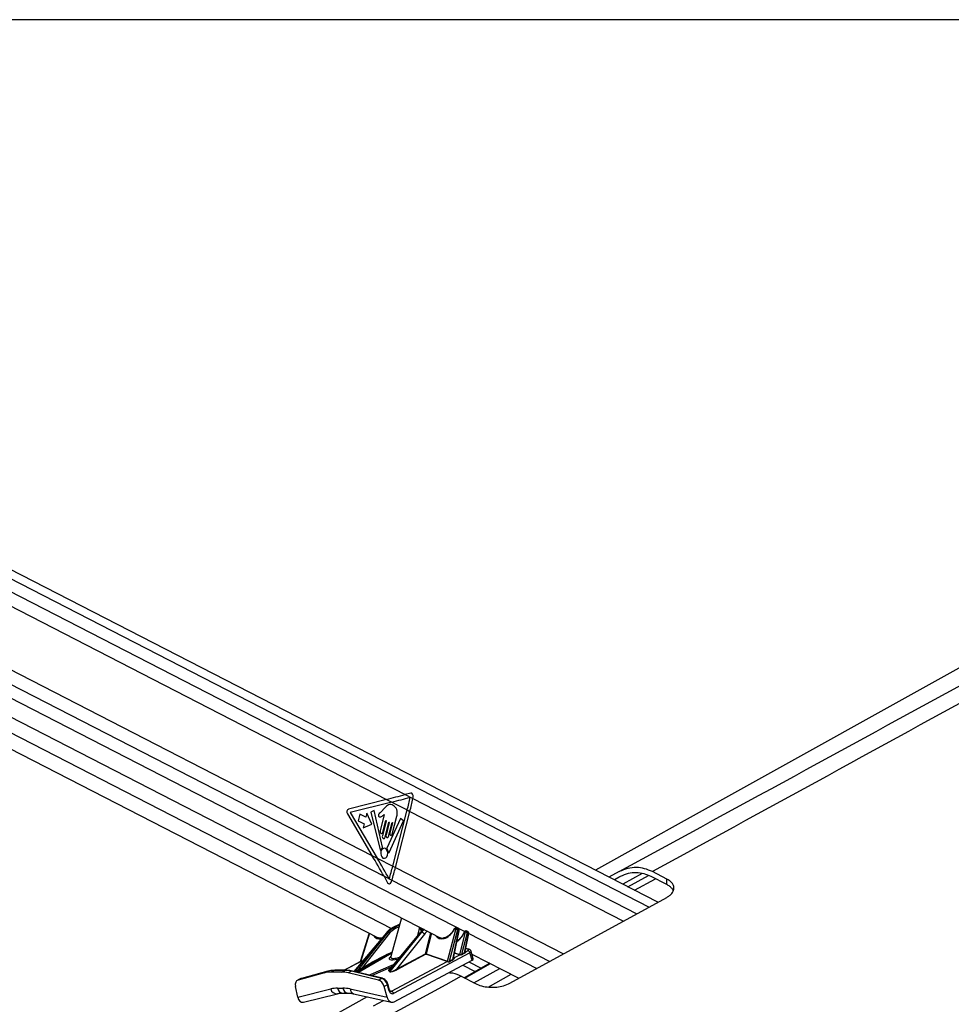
# Paper-space layout 'Surface Plate' of a CAD drawing. Header units: millimetres. Extents: x 2658 to 18042, y 1128 to 16227.
# Tile 8 of 64: x 4487 to 5249, y 6466 to 7271. Entities that reach past the tile are written whole.
import ezdxf

# ---------------------------------------------------------------- set-up
doc = ezdxf.new("R2010")
doc.units = ezdxf.units.MM
doc.layers.add('COMPONENT_GEOMETRY', color=7, linetype='Continuous')

psp = doc.layouts.new('Surface Plate')

# ---------------------------------------------------------------- linework, layer by layer
at = {"color": 7, "linetype": 'Continuous', "lineweight": 25, "ltscale": 2}
for p, q in [((5008.67, 6549.47), (3830.39, 7154.99)), ((3789.41, 7055.56), (4831.75, 6519.89)), ((4055.4, 7009.47), (4786.8, 6633.6)), ((3895.06, 6975.16), (4779.93, 6520.41)), ((4048.73, 6960.95), (4774.86, 6587.79)), ((4786.8, 6633.6), (4755.75, 6625.7)), ((4786.8, 6633.6), (4791.09, 6631.4)), ((4806.5, 6638.73), (4801.98, 6637.54)), ((4801.98, 6637.54), (4808.28, 6634.3)), ((4808.28, 6634.3), (4808.53, 6635.5)), ((4791.09, 6631.4), (4757.13, 6622.75)), ((4785.08, 6626.31), (4782.32, 6623.28)), ((4791.09, 6631.4), (4803.7, 6624.92)), ((4754.74, 6621.74), (4774.86, 6587.79)), ((4757.13, 6622.75), (4779.17, 6585.57)), ((4765, 6621.6), (4763.56, 6616)), ((4769.87, 6619.1), (4765, 6621.6)), ((4770.66, 6622.2), (4769.87, 6619.1)), ((4774.76, 6613.42), (4770.66, 6622.2)), ((4776.55, 6624.4), (4774.04, 6623.17)), ((4774.04, 6623.17), (4781.5, 6592.45)), ((4783.52, 6594.46), (4776.55, 6624.4)), ((4784.9, 6621.24), (4781.5, 6607.98)), ((4798.23, 6618.05), (4787.13, 6593.68)), ((4791.41, 6605.17), (4795.18, 6619.85)), ((4791.91, 6579.03), (4803.7, 6624.92)), ((4794.07, 6577.92), (4805.86, 6623.81)), ((4800.53, 6615.95), (4798.23, 6618.05)), ((4803.7, 6624.92), (4805.86, 6623.81)), ((4763.56, 6616), (4768.43, 6613.5)), ((4768.43, 6613.5), (4767.63, 6610.4)), ((4767.63, 6610.4), (4774.76, 6613.42)), ((4786.49, 6616.1), (4783.34, 6603.85)), ((4783.78, 6606.81), (4786.2, 6616.24)), ((4785.61, 6602.68), (4788.76, 6614.93)), ((4789.04, 6614.78), (4786.36, 6604.35)), ((4788.35, 6603.32), (4791.24, 6614.56)), ((4788.81, 6590.21), (4800.53, 6615.95)), ((4791.53, 6614.42), (4789.41, 6606.19)), ((4774.86, 6587.79), (4779.17, 6585.57)), ((4779.17, 6585.57), (4791.91, 6579.03)), ((4791.91, 6579.03), (4794.07, 6577.92)), ((4784.71, 6570.71), (4787.67, 6565.44)), ((4784.71, 6570.71), (4791.1, 6567.43)), ((4977.05, 6574.49), (4968.51, 6570.1)), ((4977.96, 6570.43), (4972.92, 6567.84)), ((4995.92, 6572.91), (4980, 6564.2)), ((5015.95, 6563.94), (5003.31, 6570.43)), ((5015.95, 6568.47), (5004.21, 6574.49)), ((4790.71, 6566.17), (4791.1, 6567.43)), ((5015.95, 6563.94), (5015.95, 6568.47)), ((4887.71, 6483.31), (5015.95, 6553.45)), ((4799.02, 6536.71), (4790.27, 6505.04)), ((4797.58, 6531.52), (4791.45, 6528.48)), ((4791.87, 6528.58), (4792.64, 6528.58)), ((4812.28, 6522.36), (4813.88, 6529.08)), ((4816.07, 6526.42), (4814.89, 6528.56)), ((4786.63, 6524.59), (4760.14, 6492.86)), ((4763.18, 6493.67), (4788.09, 6524.82)), ((4772.56, 6524.2), (4765.29, 6500.89)), ((4789.25, 6524.11), (4766.75, 6495.97)), ((4788.09, 6524.82), (4787.24, 6524.82)), ((4814.55, 6524.82), (4788.52, 6493.67)), ((4814.24, 6524.71), (4788.78, 6494.24)), ((4789.72, 6492.74), (4815.4, 6524.82)), ((4817.71, 6523.4), (4794.78, 6494.74)), ((4815.4, 6524.82), (4814.55, 6524.82)), ((4836.66, 6501.24), (4843.37, 6527.17)), ((4844.74, 6526.82), (4838.04, 6500.94)), ((4841.02, 6502.72), (4845.81, 6526.27)), ((4841.57, 6503.85), (4846.08, 6526.04)), ((4843.14, 6527.61), (4842.52, 6527.61)), ((4843.8, 6528.24), (4843.17, 6528.24)), ((4845.42, 6527.56), (4844.36, 6528.1)), ((4845.81, 6526.27), (4844.74, 6526.82)), ((4846.66, 6506.78), (4851.35, 6524.92)), ((4852.72, 6524.58), (4848.15, 6506.9)), ((4850.5, 6508.26), (4853.72, 6524.07)), ((4851.13, 6525.37), (4850.85, 6525.37)), ((4851.01, 6509.23), (4853.98, 6523.84)), ((4851.78, 6526), (4851.5, 6526)), ((4853.32, 6525.36), (4852.35, 6525.86)), ((4853.72, 6524.07), (4852.72, 6524.58)), ((4854.92, 6508.26), (4792.55, 6474.97)), ((4794.78, 6494.74), (4818.55, 6507.43)), ((4818.95, 6506.99), (4795.18, 6494.3)), ((4836.35, 6500.98), (4818.95, 6506.99)), ((4819.22, 6507.26), (4836.62, 6501.25)), ((4841.91, 6503.95), (4846.61, 6506.46)), ((4851.49, 6509.06), (4853.29, 6510.02)), ((4853.78, 6511.18), (4851.51, 6511.68)), ((4856.67, 6502.04), (4854.92, 6508.26)), ((4857.65, 6503.29), (4855.95, 6509.35)), ((4856.57, 6507.14), (4895.09, 6487.34)), ((4765.35, 6500.89), (4752.19, 6493.87)), ((4766.75, 6495.97), (4774.58, 6500.15)), ((4775.11, 6499.71), (4767.28, 6495.53)), ((4790.92, 6476.72), (4836.35, 6500.98)), ((4793.01, 6468.05), (4856.67, 6502.04)), ((4871.28, 6499.58), (4850.26, 6487.71)), ((4854.05, 6500.64), (4864.05, 6495.5)), ((4736.09, 6491.77), (4714.42, 6485.89)), ((4738.76, 6493.09), (4717.09, 6487.2)), ((4738.96, 6493.16), (4717.29, 6487.28)), ((4736.09, 6491.77), (4738.76, 6493.09)), ((4738.76, 6493.09), (4738.96, 6493.16)), ((4743.89, 6493.75), (4741.22, 6492.44)), ((4750.02, 6492.44), (4741.22, 6492.44)), ((4752.69, 6493.75), (4743.89, 6493.75)), ((4753.16, 6493.87), (4744.36, 6493.87)), ((4750.02, 6492.44), (4752.69, 6493.75)), ((4758.15, 6493.09), (4755.48, 6491.77)), ((4780.06, 6485.89), (4755.48, 6491.77)), ((4782.73, 6487.2), (4758.15, 6493.09)), ((4783.39, 6487.29), (4758.81, 6493.18)), ((4789.55, 6492.66), (4788.35, 6493.58)), ((4788.52, 6493.67), (4789.72, 6492.74)), ((4847.86, 6488.96), (4859.43, 6482.94)), ((4714.14, 6471.83), (4712.28, 6480.58)), ((4716.6, 6487.02), (4713.93, 6485.7)), ((4717.09, 6487.2), (4714.42, 6485.89)), ((4717.29, 6487.28), (4716.72, 6487.03)), ((4717.09, 6487.2), (4717.29, 6487.28)), ((4780.06, 6485.89), (4782.73, 6487.2)), ((4787.48, 6481.9), (4784.81, 6480.58)), ((4787.27, 6471.83), (4784.81, 6480.58)), ((4788.73, 6477.48), (4787.48, 6481.9)), ((4789.26, 6477.94), (4788.02, 6482.36)), ((4714.14, 6471.83), (4741.11, 6478.57)), ((4718.73, 6467.76), (4746.57, 6474.72)), ((4746.71, 6479.24), (4751.05, 6479.24)), ((4750.71, 6475.22), (4755.05, 6475.22)), ((4756.98, 6478.57), (4787.27, 6471.83)), ((4759.68, 6474.69), (4790.86, 6467.75)), ((4771.05, 6472.16), (3987.61, 6037))]:
    psp.add_line(p, q, dxfattribs=at)
at = {"color": 8, "linetype": 'Continuous', "lineweight": 25, "ltscale": 2}
for p, q in [((3830.79, 7147.22), (5001.54, 6545.57)), ((3830.79, 7136.64), (4801.98, 6637.54)), ((3809.11, 7060.98), (4850.68, 6525.7)), ((3817.32, 7067.86), (4784.71, 6570.71)), ((3898.93, 6986.36), (4790.71, 6528.07)), ((4808.28, 6634.3), (4991.56, 6540.11)), ((4805.86, 6623.81), (4980.5, 6534.06)), ((4794.07, 6577.92), (4931.53, 6507.27)), ((4977.69, 6570.29), (4973.07, 6567.76)), ((4984.21, 6562.04), (5001.1, 6571.28)), ((4791.1, 6567.43), (4920.21, 6501.08)), ((4989.5, 6559.32), (5006.66, 6568.7)), ((4797.55, 6531.39), (4791.87, 6528.58)), ((4792.64, 6528.58), (4797.43, 6530.94)), ((4796.99, 6529.37), (4793.57, 6527.68)), ((4815.52, 6525.89), (4813.84, 6528.92)), ((4787.24, 6524.82), (4760.49, 6492.77)), ((4772.8, 6524.08), (4765.67, 6501.24)), ((4818.55, 6507.43), (4822.95, 6524.41)), ((4823.59, 6524.09), (4819.22, 6507.26)), ((4853.99, 6524), (4909.74, 6495.35)), ((4791.05, 6507.86), (4763.76, 6491.99)), ((4846.4, 6506.51), (4842.39, 6507.89)), ((4842.46, 6508.23), (4846.66, 6506.78)), ((4851.02, 6509.27), (4851.24, 6509.19)), ((4853.1, 6511.07), (4851.46, 6511.43)), ((4765.58, 6500.98), (4752.25, 6493.87)), ((4762.39, 6492.32), (4775.11, 6499.71)), ((4767.35, 6501.49), (4765.58, 6500.98)), ((4765.72, 6501.25), (4767.6, 6501.8)), ((4772.3, 6489.95), (4792.4, 6498.57)), ((4790.58, 6496.39), (4774.4, 6489.45)), ((4841.61, 6504.05), (4841.83, 6503.98)), ((4849.16, 6498.03), (4859.3, 6492.82)), ((4850.79, 6487.44), (4871.81, 6499.31)), ((4760.53, 6492.76), (4763.18, 6493.67)), ((4763.13, 6493.58), (4760.65, 6492.74)), ((4858.28, 6483.54), (4879.34, 6495.43)), ((4869.97, 6480.19), (4888.57, 6490.69)), ((4789.74, 6476.98), (4790.92, 6476.72)), ((4776.15, 6464.84), (4784.21, 6469.23))]:
    psp.add_line(p, q, dxfattribs=at)
at = {"color": 7, "linetype": 'Continuous', "lineweight": 25, "ltscale": 2, "flags": 128}
for points in [[(5780.57, 7032.9), (5071.42, 6639), (4957.54, 6575.74)], [(4786.2, 6616.24), (4786.23, 6616.31), (4786.28, 6616.36), (4786.34, 6616.38), (4786.39, 6616.37), (4786.45, 6616.33), (4786.48, 6616.26), (4786.49, 6616.18), (4786.49, 6616.1)], [(4788.76, 6614.93), (4788.79, 6615), (4788.84, 6615.05), (4788.9, 6615.07), (4788.95, 6615.05), (4789, 6615.01), (4789.04, 6614.94), (4789.05, 6614.86), (4789.04, 6614.78)], [(4791.24, 6614.56), (4791.27, 6614.63), (4791.32, 6614.68), (4791.38, 6614.7), (4791.44, 6614.69), (4791.49, 6614.65), (4791.52, 6614.58), (4791.54, 6614.5), (4791.53, 6614.42)], [(4781.5, 6607.98), (4781.43, 6607.32), (4781.54, 6606.67), (4781.82, 6606.13), (4782.23, 6605.79), (4782.69, 6605.69), (4783.15, 6605.85), (4783.53, 6606.24), (4783.78, 6606.81)], [(4783.34, 6603.85), (4783.27, 6603.19), (4783.38, 6602.54), (4783.66, 6602), (4784.06, 6601.66), (4784.53, 6601.56), (4784.99, 6601.72), (4785.37, 6602.11), (4785.61, 6602.68)], [(4786.36, 6604.35), (4786.3, 6603.77), (4786.4, 6603.2), (4786.64, 6602.73), (4787, 6602.43), (4787.41, 6602.34), (4787.81, 6602.48), (4788.14, 6602.82), (4788.35, 6603.32)], [(4789.41, 6606.19), (4789.35, 6605.61), (4789.45, 6605.05), (4789.69, 6604.57), (4790.05, 6604.27), (4790.46, 6604.18), (4790.86, 6604.32), (4791.19, 6604.67), (4791.41, 6605.17)], [(4783.86, 6585.66), (4784.98, 6585.42), (4786.07, 6585.8), (4786.98, 6586.74), (4787.56, 6588.11), (4787.73, 6589.68), (4787.47, 6591.23), (4786.8, 6592.51), (4785.84, 6593.34), (4784.72, 6593.58), (4783.63, 6593.2), (4782.72, 6592.26), (4782.14, 6590.9), (4781.97, 6589.32), (4782.24, 6587.77), (4782.9, 6586.49), (4783.86, 6585.66)], [(4781.5, 6592.45), (4781.54, 6592.35), (4781.59, 6592.27), (4781.66, 6592.21), (4781.73, 6592.18), (4781.81, 6592.18), (4781.89, 6592.21), (4781.95, 6592.27), (4782.01, 6592.35)], [(4788.28, 6590.36), (4788.31, 6590.24), (4788.36, 6590.14), (4788.43, 6590.07), (4788.51, 6590.03), (4788.59, 6590.02), (4788.68, 6590.05), (4788.75, 6590.12), (4788.81, 6590.21)], [(4814.24, 6524.71), (4814.24, 6524.71), (4814.32, 6524.77), (4814.42, 6524.81), (4814.55, 6524.82)], [(4743.89, 6493.75), (4744.16, 6493.85), (4744.36, 6493.87)]]:
    psp.add_lwpolyline(points, dxfattribs=at)
at = {"color": 8, "linetype": 'Continuous', "lineweight": 25, "ltscale": 2, "flags": 128}
for points in [[(4791.45, 6528.48), (4791.61, 6528.55), (4791.87, 6528.58)], [(4846.08, 6526.04), (4846.08, 6526.04), (4846.07, 6526.09), (4846.02, 6526.15), (4845.93, 6526.21), (4845.81, 6526.27)], [(4850.12, 6524.98), (4850.13, 6525), (4850.19, 6525.01), (4850.27, 6525), (4850.39, 6524.98)], [(4853.98, 6523.84), (4853.98, 6523.84), (4853.97, 6523.89), (4853.92, 6523.95), (4853.84, 6524.01), (4853.72, 6524.07)], [(4851.24, 6509.19), (4851.14, 6509.17), (4851.07, 6509.17)], [(4752.69, 6493.75), (4752.96, 6493.85), (4753.16, 6493.87)], [(4787.48, 6481.9), (4787.72, 6482.03), (4787.89, 6482.15), (4787.99, 6482.25), (4788.02, 6482.34), (4788.02, 6482.35)], [(4788.73, 6477.48), (4788.96, 6477.61), (4789.13, 6477.73), (4789.23, 6477.83), (4789.26, 6477.92), (4789.26, 6477.94)]]:
    psp.add_lwpolyline(points, dxfattribs=at)
at = {"color": 7, "linetype": 'Continuous', "lineweight": 25, "ltscale": 4}
for centre, radius, start, end in [((4594.93, 6678.6), 215.56, 345.57941, 348.40827), ((4597.03, 6677.5), 215.62, 345.57953, 348.44048), ((4757.03, 6623.26), 2.75, 117.65997, 213.60745), ((4785.74, 6590.58), 4.13, 124.99368, 154.62018), ((4783.06, 6594.32), 0.476, 310.18947, 15.92853), ((4787.61, 6593.47), 0.528, 155.68468, 215.10687), ((4782.61, 6589.75), 5.7, 6.07737, 36.71834), ((4574.95, 6634.81), 224.01, 342.80885, 345.58092), ((4577.22, 6633.67), 223.91, 342.79126, 345.58142), ((4792.45, 6527.46), 1.14, 11.29248, 80.42677), ((4787.94, 6523.29), 1.54, 32.20514, 84.51694), ((4815.1, 6521.75), 3.09, 32.24169, 84.46665), ((4841.68, 6526.61), 0.794, 59.23312, 77.10795), ((4843.37, 6524.25), 2.91, 61.98435, 90.04477), ((4851.36, 6522.01), 2.91, 61.96735, 90.06177), ((4819.15, 6507.58), 0.626, 194.31429, 251.61699), ((4819.22, 6508.73), 1.47, 242.53095, 269.89467), ((4818.73, 6507.48), 0.539, 295.01874, 336.5182), ((4846.17, 6506.99), 0.538, 294.97368, 336.54484), ((4846.3, 6506.88), 0.521, 306.41426, 343.78377), ((4848.84, 6507.1), 0.716, 196.84379, 229.74239), ((4851.19, 6508.47), 0.715, 196.78417, 231.36288), ((4851.37, 6509.47), 0.427, 228.27669, 285.66146), ((4852.5, 6507.65), 2.5, 14.3069, 71.62144), ((4765.34, 6501.24), 0.333, 306.42042, 0.64813), ((4765.37, 6501.26), 0.348, 305.9593, 358.65704), ((4775.11, 6500.25), 0.537, 190.4357, 270.4909), ((4836.12, 6501.47), 0.539, 295.03511, 336.48341), ((4836.16, 6501.47), 0.552, 293.98045, 335.05157), ((4838.74, 6501.16), 0.735, 197.58501, 221.54209), ((4841.72, 6502.93), 0.73, 197.36509, 224.13244), ((4841.78, 6504.26), 0.342, 247.57455, 292.00268), ((4741.16, 6472.89), 19.55, 89.81275, 105.01216), ((4743.83, 6474.21), 19.54, 89.8073, 105.01214), ((4749.92, 6468.97), 23.47, 76.30349, 89.75744), ((4752.6, 6470.3), 23.46, 76.30285, 89.76279), ((4763.03, 6493.7), 0.153, 312.2833, 348.45215), ((4767.28, 6496.07), 0.536, 190.41782, 270.50892), ((4788.21, 6494.09), 0.526, 285.59005, 306.25674), ((4789.41, 6493.17), 0.532, 285.70003, 306.14676), ((4795.38, 6494.89), 0.626, 194.33318, 251.59811), ((4790.13, 6474.35), 2.5, 14.3069, 71.62144)]:
    psp.add_arc(centre, radius, start, end, dxfattribs=at)
at = {"color": 8, "linetype": 'Continuous', "lineweight": 25, "ltscale": 4}
for centre, radius, start, end in [((4787.19, 6524.04), 0.782, 86.08199, 135.38931), ((4843.24, 6527.51), 0.727, 95.11861, 172.20352), ((4843.86, 6527.51), 0.727, 95.09345, 172.20662), ((4851.6, 6525.24), 0.764, 97.28072, 170.04877), ((4851.88, 6525.24), 0.762, 96.6608, 170.0978), ((4853.58, 6510.22), 0.978, 78.51211, 119.79554), ((4841.7, 6504.26), 0.306, 252.82813, 294.67997), ((4758.6, 6492.24), 0.959, 77.51571, 118.06501), ((4783.18, 6486.36), 0.958, 77.52706, 118.10878), ((4745.99, 6479.7), 5.01, 193.02738, 276.37539), ((4751.36, 6479.87), 4.7, 187.69949, 262.05841), ((4755.71, 6479.87), 4.7, 187.72982, 261.69651), ((4761.04, 6478.52), 4.06, 179.27028, 250.44613)]:
    psp.add_arc(centre, radius, start, end, dxfattribs=at)
at = {"color": 7, "linetype": 'Continuous', "lineweight": 25, "ltscale": 4}
for centre, major_axis, ratio, start_param, end_param in [((4673.66, 6633.6), (248.67, 50.74), 0.09907, 5.164403, 5.234216), ((4677.96, 6631.4), (248.67, 50.74), 0.09907, 5.164403, 5.233409), ((4806.91, 6636.33), (-0.21, 2.43), 0.687394, 4.303128, 6.400626), ((4661.72, 6587.79), (-166.64, 238.67), 0.326868, 4.418196, 4.488009), ((4666.03, 6585.57), (-166.64, 238.67), 0.326868, 4.418611, 4.488009), ((4789.09, 6567), (0.24, 2.43), 0.720739, 2.338366, 4.433768), ((4795.94, 6509.7), (1.06, 19.99), 0.695741, 0.372864, 0.750108), ((4797.91, 6509.7), (-1.17, 19.98), 0.715886, 0.293816, 0.67106), ((4784.81, 6530.28), (5.49, 9.54), 0.654555, 3.172461, 3.216798), ((4798.6, 6509.74), (-1.18, 18.98), 0.716279, 0.291522, 0.668766), ((4823.24, 6509.7), (1.11, 19.99), 0.696019, 0.541808, 0.751747), ((4835.61, 6530.28), (5.49, 9.54), 0.654555, 3.172461, 3.603525), ((4834.96, 6530.65), (5.95, 10.43), 0.655453, 4.693859, 4.763332), ((4842.39, 6527.15), (0.248, 0.435), 0.655453, 0.357506, 1.62174), ((4843.01, 6527.15), (0.248, 0.435), 0.655453, 5.104802, 6.640692), ((4850.72, 6524.91), (0.248, 0.435), 0.655453, 0.357506, 1.767612), ((4851, 6524.91), (0.248, 0.435), 0.655453, 5.104802, 6.640692), ((4847.71, 6507.24), (1.63, 0.47), 0.403006, 3.663284, 3.857285), ((4847.65, 6507.7), (1.09, 0.83), 0.486035, 3.346364, 3.540364), ((4896.19, 6531.13), (70.96, 38.78), 0.02935, 2.254184, 2.298333), ((4896.55, 6531.15), (71.32, 38.79), 0.0234, 2.255568, 2.299717), ((4850, 6508.51), (1.58, 0.4), 0.407492, 0.262557, 0.572092), ((4851.78, 6510.36), (2, 0.25), 0.370564, 5.517526, 7.089478), ((4764.81, 6498.34), (1.3, 2.62), 0.442754, 0.391354, 0.417384), ((4765.14, 6498.15), (1.23, 3.09), 0.503657, 0.372149, 0.398178), ((4835.1, 6498.34), (1.3, 2.62), 0.442754, 0.016259, 0.042289), ((4835.43, 6498.15), (1.23, 3.09), 0.503657, 6.280238, 6.306268), ((4896.19, 6531.13), (70.96, 38.78), 0.02935, 2.445227, 2.515061), ((4896.55, 6531.15), (71.32, 38.79), 0.0234, 2.446611, 2.516445), ((4840.59, 6503.29), (1.58, 0.4), 0.407492, 0.486895, 0.572092), ((4853.66, 6502.71), (4.01, 0.49), 0.370564, 5.517526, 6.339796), ((4765.94, 6495.1), (3.17, 1.58), 0.064645, 3.587944, 5.116852), ((4765.76, 6495.56), (2.8, 1.94), 0.069865, 3.49637, 5.025278), ((4794.3, 6495.25), (4.84, 2.49), 0.231047, 3.249495, 4.777099), ((4794.24, 6495.71), (4.54, 2.95), 0.205623, 3.170079, 4.697683), ((4716.59, 6480.32), (-2.66, 5.38), 0.6676, 6.153038, 7.48961), ((4719.25, 6481.64), (-2.66, 5.38), 0.667892, 6.152992, 6.283278), ((4780.64, 6480.32), (-2.66, 5.38), 0.667599, 4.440022, 5.776594), ((4783.31, 6481.64), (-2.65, 5.38), 0.667341, 4.440195, 5.776767), ((4757.43, 6435.81), (-20.69, 41.14), 0.672985, 5.956867, 6.133182), ((4761.77, 6435.81), (-20.69, 41.14), 0.672985, 5.780552, 5.956867), ((4791.4, 6478.8), (-0.33, 4.08), 0.703206, 1.842245, 3.437791), ((4718.15, 6473.8), (0.23, 6.12), 0.682424, 1.925279, 3.337619), ((4791.28, 6473.8), (-0.5, 6.12), 0.703206, 1.842245, 3.437791)]:
    psp.add_ellipse(centre, major_axis=major_axis, ratio=ratio, start_param=start_param, end_param=end_param, dxfattribs=at)
at = {"color": 8, "linetype": 'Continuous', "lineweight": 25, "ltscale": 4}
for centre, major_axis, ratio, start_param, end_param in [((4784.15, 6530.65), (5.95, 10.43), 0.655453, 2.765787, 3.678249), ((4825.2, 6509.7), (-1.13, 19.98), 0.71635, 0.472576, 0.672716), ((4826.59, 6509.78), (-1.13, 17.98), 0.717234, 0.426756, 0.668044), ((4834.96, 6530.65), (5.95, 10.43), 0.655453, 2.765787, 4.693859), ((4842.52, 6526.76), (5.95, 10.43), 0.655453, 4.055175, 4.909205), ((4843.66, 6526.77), (0.71, 1.32), 0.661696, 5.0861, 6.282531), ((4844.74, 6526.22), (0.67, 1.34), 0.667317, 5.066508, 6.273282), ((4851.65, 6524.53), (0.71, 1.32), 0.661696, 5.0861, 6.282531), ((4852.65, 6524.02), (0.67, 1.34), 0.667317, 5.066508, 6.273282), ((4792.68, 6487.39), (96.59, 49.48), 0.181488, 1.492372, 1.665768), ((4793.03, 6487.42), (96.21, 49.4), 0.17763, 1.500026, 1.66634), ((4800.57, 6506.88), (11.78, 3.67), 0.221698, 2.548965, 4.248094), ((4852.02, 6508.52), (3.93, 0.81), 0.287793, 5.481553, 6.310694), ((4791.25, 6495.1), (2.96, 1.45), 0.223037, 2.215304, 3.251159), ((4791.19, 6495.56), (2.67, 1.9), 0.174771, 2.554567, 3.128236), ((4790.01, 6478.71), (-0.79, 2.04), 0.679585, 2.68771, 3.224841)]:
    psp.add_ellipse(centre, major_axis=major_axis, ratio=ratio, start_param=start_param, end_param=end_param, dxfattribs=at)
at = {"color": 7, "linetype": 'Continuous', "lineweight": 25, "ltscale": 2}
for points, knots in [([(4977.05, 6574.49), (5078.91, 6630.1), (5282.61, 6741.31), (5556.66, 6891.05), (5729.32, 6985.53), (5799.77, 7024.09)], [0, 0, 0, 0, 0.3718538, 0.7437081, 1, 1, 1, 1]), ([(5819.98, 7022.94), (5751.04, 6984.77), (5581.08, 6890.67), (5308.9, 6741.31), (5105.78, 6630.1), (5004.21, 6574.49)], [0, 0, 0, 0, 0.254407, 0.627203, 1, 1, 1, 1]), ([(4795.18, 6619.85), (4795.37, 6620.78), (4795.74, 6622.57), (4795.22, 6625.36), (4793.92, 6627.44), (4792.18, 6628.74), (4790.3, 6629.42), (4788.32, 6629.31), (4786.58, 6628.02), (4785.58, 6626.88), (4785.08, 6626.31)], [0, 0, 0, 0, 0.13106, 0.251025, 0.376913, 0.501355, 0.627158, 0.75065, 0.875358, 1, 1, 1, 1]), ([(4782.32, 6623.28), (4781.84, 6622.84), (4781.23, 6622.3), (4780.46, 6621.68), (4780.19, 6621.16), (4780.09, 6620.63), (4780.13, 6620.21), (4780.29, 6619.78), (4780.71, 6619.36), (4781.11, 6619.33), (4781.31, 6619.32)], [0, 0, 0, 0, 0.369525, 0.46224, 0.557848, 0.653697, 0.700186, 0.747002, 0.872847, 1, 1, 1, 1]), ([(4781.31, 6619.32), (4781.75, 6619.36), (4782.56, 6619.43), (4783.27, 6619.97), (4783.59, 6620.22)], [0, 0, 0, 0, 0.5468505, 1, 1, 1, 1]), ([(4783.59, 6620.22), (4783.77, 6620.42), (4784.12, 6620.81), (4784.51, 6621.1), (4784.7, 6621.24)], [0, 0, 0, 0, 0.519178, 1, 1, 1, 1]), ([(4784.7, 6621.24), (4784.74, 6621.25), (4784.8, 6621.27), (4784.87, 6621.25), (4784.9, 6621.24), (4784.9, 6621.24)], [0, 0, 0, 0, 0.5138717, 0.9851139, 1, 1, 1, 1]), ([(5004.21, 6574.49), (5002.1, 6575.41), (4997.82, 6577.29), (4990.99, 6578.12), (4983.94, 6577.46), (4979.37, 6575.49), (4977.05, 6574.49)], [0, 0, 0, 0, 0.23888, 0.484636, 0.738142, 1, 1, 1, 1]), ([(5003.31, 6570.43), (5001.34, 6571.29), (4997.34, 6573.04), (4990.97, 6573.81), (4984.38, 6573.2), (4980.12, 6571.36), (4977.96, 6570.43)], [0, 0, 0, 0, 0.238859, 0.484594, 0.738119, 1, 1, 1, 1]), ([(5015.95, 6553.45), (5016.77, 6553.95), (5018.41, 6554.94), (5020.71, 6557.21), (5021.9, 6559.72), (5021.79, 6562.28), (5021.01, 6564.24), (5019.5, 6566.1), (5017.71, 6567.51), (5016.37, 6568.24), (5015.95, 6568.47)], [0, 0, 0, 0, 0.113742, 0.227546, 0.45365, 0.575527, 0.697382, 0.820632, 0.943802, 1, 1, 1, 1]), ([(5021.16, 6559.03), (5021.08, 6559.25), (5020.77, 6560.13), (5019.47, 6561.57), (5017.72, 6562.98), (5016.37, 6563.71), (5015.95, 6563.94)], [0, 0, 0, 0, 0.120534, 0.478736, 0.836705, 1, 1, 1, 1]), ([(4783.22, 6520.38), (4782.71, 6520.28), (4781.59, 6520.05), (4780.44, 6520.17), (4779.9, 6520.49), (4779.8, 6520.55)], [0, 0, 0, 0, 0.4027288, 0.8837489, 1, 1, 1, 1]), ([(4791.45, 6528.48), (4791, 6528.25), (4789.75, 6527.57), (4788.12, 6526.26), (4787.04, 6525.05), (4786.63, 6524.59)], [0, 0, 0, 0, 0.251467, 0.716595, 1, 1, 1, 1]), ([(4841.86, 6527.38), (4841.64, 6526.98), (4840.99, 6525.82), (4839.66, 6524.06), (4837.87, 6522.31), (4835.95, 6521.05), (4834.34, 6520.35), (4833.48, 6520.28), (4833.2, 6520.25)], [0, 0, 0, 0, 0.103803, 0.304457, 0.504913, 0.704487, 0.903248, 1, 1, 1, 1]), ([(4843.17, 6528.24), (4843.01, 6528.22), (4842.7, 6528.19), (4842.29, 6527.94), (4842.02, 6527.65), (4841.9, 6527.44), (4841.86, 6527.38)], [0, 0, 0, 0, 0.2961465, 0.5642066, 0.8700841, 1, 1, 1, 1]), ([(4844.37, 6528.09), (4844.35, 6528.1), (4844.21, 6528.2), (4844, 6528.23), (4843.82, 6528.24), (4843.8, 6528.24)], [0, 0, 0, 0, 0.117029, 0.876417, 1, 1, 1, 1]), ([(4850.12, 6524.99), (4849.94, 6524.57), (4849.41, 6523.36), (4848.24, 6521.45), (4846.58, 6519.5), (4845.24, 6518.26), (4844.5, 6517.85), (4844.4, 6517.8)], [0, 0, 0, 0, 0.140766, 0.413081, 0.685542, 0.957038, 1, 1, 1, 1]), ([(4846.08, 6526.04), (4846.1, 6526.2), (4846.14, 6526.53), (4846, 6526.99), (4845.75, 6527.36), (4845.52, 6527.49), (4845.42, 6527.54)], [0, 0, 0, 0, 0.269021, 0.549597, 0.812182, 1, 1, 1, 1]), ([(4851.5, 6526), (4851.33, 6525.97), (4851, 6525.93), (4850.58, 6525.66), (4850.28, 6525.34), (4850.16, 6525.08), (4850.12, 6524.99)], [0, 0, 0, 0, 0.2968816, 0.5412061, 0.823458, 1, 1, 1, 1]), ([(4852.36, 6525.84), (4852.34, 6525.86), (4852.2, 6525.96), (4851.99, 6525.99), (4851.81, 6526), (4851.78, 6526)], [0, 0, 0, 0, 0.117013, 0.876324, 1, 1, 1, 1]), ([(4853.98, 6523.84), (4854, 6524), (4854.04, 6524.33), (4853.9, 6524.79), (4853.65, 6525.16), (4853.42, 6525.29), (4853.32, 6525.34)], [0, 0, 0, 0, 0.268901, 0.549614, 0.812106, 1, 1, 1, 1]), ([(4790.25, 6505.04), (4790.22, 6504.94), (4790.18, 6504.78), (4790.2, 6504.83), (4790.21, 6504.84)], [0, 0, 0, 0, 0.666072, 1, 1, 1, 1]), ([(4848.37, 6506.56), (4848.29, 6506.51), (4848.11, 6506.43), (4847.78, 6506.35), (4847.38, 6506.35), (4846.96, 6506.4), (4846.72, 6506.44), (4846.61, 6506.46)], [0, 0, 0, 0, 0.189693, 0.38797, 0.597553, 0.804407, 1, 1, 1, 1]), ([(4846.8, 6506.73), (4846.89, 6506.71), (4847.05, 6506.67), (4847.27, 6506.63), (4847.46, 6506.62), (4847.59, 6506.62), (4847.77, 6506.66), (4847.96, 6506.73), (4848.09, 6506.84), (4848.15, 6506.9)], [0, 0, 0, 0, 0.204002, 0.368367, 0.408915, 0.562568, 0.608497, 0.8027, 1, 1, 1, 1]), ([(4851.49, 6509.06), (4851.5, 6509.04), (4851.54, 6508.96), (4851.49, 6508.68), (4851.24, 6508.27), (4850.89, 6508.01), (4850.74, 6507.91)], [0, 0, 0, 0, 0.062824, 0.267692, 0.696632, 1, 1, 1, 1]), ([(4851.09, 6509.16), (4851.09, 6509.16), (4851.04, 6509.18), (4851.01, 6509.29), (4851.03, 6509.28), (4851.01, 6509.24), (4851.01, 6509.23)], [0, 0, 0, 0, 0.032263, 0.482274, 0.917782, 1, 1, 1, 1]), ([(4851.09, 6509.15), (4851.09, 6509.15), (4851.09, 6509.15), (4851.09, 6509.15), (4851.09, 6509.15)], [0, 0, 0, 0, 0.545089, 1, 1, 1, 1]), ([(4855.92, 6509.38), (4855.83, 6509.63), (4855.64, 6510.11), (4855.07, 6510.64), (4854.45, 6510.99), (4854, 6511.12), (4853.78, 6511.18)], [0, 0, 0, 0, 0.2551186, 0.5033886, 0.7660252, 1, 1, 1, 1]), ([(4838.19, 6500.67), (4838.11, 6500.63), (4837.96, 6500.55), (4837.69, 6500.52), (4837.39, 6500.57), (4837.07, 6500.67), (4836.83, 6500.77), (4836.59, 6500.88), (4836.48, 6500.93), (4836.38, 6500.97)], [0, 0, 0, 0, 0.167763, 0.309449, 0.442103, 0.597351, 0.769224, 0.800224, 1, 1, 1, 1]), ([(4836.66, 6501.24), (4836.74, 6501.19), (4836.89, 6501.09), (4837.17, 6500.91), (4837.43, 6500.79), (4837.58, 6500.75), (4837.71, 6500.75), (4837.78, 6500.77), (4837.91, 6500.83), (4837.98, 6500.89), (4838.04, 6500.94)], [0, 0, 0, 0, 0.2158353, 0.4289375, 0.5802332, 0.6862325, 0.7010687, 0.8133996, 0.8319284, 1, 1, 1, 1]), ([(4841.91, 6503.95), (4841.93, 6503.93), (4842, 6503.89), (4842.05, 6503.73), (4842, 6503.35), (4841.73, 6502.84), (4841.34, 6502.54), (4841.19, 6502.43)], [0, 0, 0, 0, 0.044361, 0.161486, 0.322427, 0.749477, 1, 1, 1, 1]), ([(4841.64, 6503.95), (4841.64, 6503.95), (4841.63, 6503.96), (4841.57, 6504.01), (4841.58, 6504.04), (4841.59, 6503.95), (4841.57, 6503.88), (4841.56, 6503.86)], [0, 0, 0, 0, 0.041845, 0.235896, 0.573304, 0.924116, 1, 1, 1, 1]), ([(4847.86, 6488.96), (4579.47, 6342.29), (4220.47, 6146.1), (3861.28, 5950.04), (3770.62, 5900.55)], [0, 0, 0, 0, 0.7475811, 1, 1, 1, 1]), ([(4758.81, 6493.18), (4758.12, 6493.33), (4756.22, 6493.74), (4754.36, 6493.82), (4753.16, 6493.87)], [0, 0, 0, 0, 0.359389, 1, 1, 1, 1]), ([(4837.8, 6491.96), (4838.76, 6491.9), (4842.2, 6491.65), (4845.49, 6490.09), (4847.86, 6488.96)], [0, 0, 0, 0, 0.279189, 1, 1, 1, 1]), ([(4788.02, 6482.36), (4787.91, 6482.7), (4787.59, 6483.66), (4786.7, 6485.14), (4785.35, 6486.46), (4784.17, 6487.09), (4783.51, 6487.26), (4783.39, 6487.29)], [0, 0, 0, 0, 0.1493661, 0.4176181, 0.6922297, 0.9409518, 1, 1, 1, 1]), ([(4859.43, 6482.94), (4861.03, 6482.25), (4864.25, 6480.85), (4870.54, 6479.9), (4876.85, 6480.02), (4882.93, 6481.12), (4886.05, 6482.54), (4887.71, 6483.31)], [0, 0, 0, 0, 0.20466, 0.409961, 0.601796, 0.787106, 1, 1, 1, 1]), ([(4746.57, 6474.72), (4746.9, 6474.8), (4748.21, 6475.11), (4749.64, 6475.17), (4750.71, 6475.22)], [0, 0, 0, 0, 0.249749, 1, 1, 1, 1]), ([(4755.05, 6475.22), (4755.42, 6475.21), (4756.79, 6475.19), (4758.35, 6474.98), (4759.55, 6474.72), (4759.68, 6474.69)], [0, 0, 0, 0, 0.249614, 0.920603, 1, 1, 1, 1]), ([(4790.11, 6476.65), (4790.11, 6476.65), (4790.1, 6476.64), (4789.83, 6476.82), (4789.5, 6477.26), (4789.34, 6477.7), (4789.26, 6477.94)], [0, 0, 0, 0, 0.186639, 0.466043, 0.717091, 1, 1, 1, 1])]:
    psp.add_open_spline(points, degree=3, knots=knots, dxfattribs=at)
at = {"color": 8, "linetype": 'Continuous', "lineweight": 25, "ltscale": 2}
for points, knots in [([(4816.57, 6527.69), (4816.57, 6527.69), (4816.5, 6527.52), (4816.26, 6527.28), (4815.95, 6527.08), (4815.75, 6527.09), (4815.7, 6527.1)], [0, 0, 0, 0, 0.005856, 0.42238, 0.840862, 1, 1, 1, 1]), ([(4790.37, 6505.01), (4790.3, 6504.83), (4790.08, 6504.34), (4790.56, 6503.82), (4791.44, 6503.57), (4792.55, 6503.52), (4793.9, 6503.65), (4795.71, 6504.01), (4796.9, 6504.41), (4797.43, 6504.59)], [0, 0, 0, 0, 0.116087, 0.31975, 0.487321, 0.550374, 0.708041, 0.870506, 1, 1, 1, 1]), ([(4850.5, 6508.26), (4850.61, 6508.39), (4850.86, 6508.69), (4850.95, 6509.04), (4851, 6509.24)], [0, 0, 0, 0, 0.429607, 1, 1, 1, 1]), ([(4765.29, 6500.88), (4765.29, 6500.89), (4765.3, 6500.95), (4765.41, 6501.08), (4765.55, 6501.18), (4765.66, 6501.23), (4765.67, 6501.24)], [0, 0, 0, 0, 0.095465, 0.467744, 0.922626, 1, 1, 1, 1]), ([(4765.54, 6500.97), (4765.52, 6500.96), (4765.45, 6500.94), (4765.4, 6500.91), (4765.36, 6500.88)], [0, 0, 0, 0, 0.254019, 1, 1, 1, 1]), ([(4841.02, 6502.72), (4841.13, 6502.86), (4841.4, 6503.21), (4841.49, 6503.62), (4841.55, 6503.87)], [0, 0, 0, 0, 0.395429, 1, 1, 1, 1])]:
    psp.add_open_spline(points, degree=3, knots=knots, dxfattribs=at)
at = {"layer": 'COMPONENT_GEOMETRY', "color": 7, "ltscale": 2}
psp.add_line((6218.06, 7271.05), (3392.53, 7271.05), dxfattribs=at)

doc.saveas('drawing.dxf')
